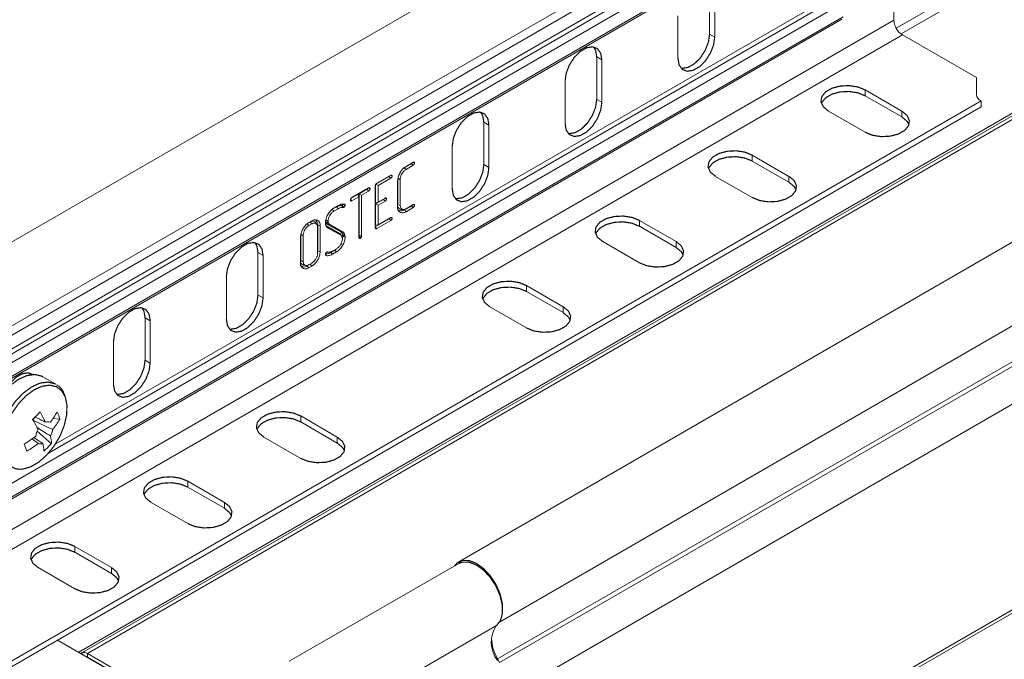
# Model space of a CAD drawing. Header units: millimetres. Extents: x 277 to 1082, y -1296 to 1314.
# Tile 24 of 29: x 535 to 658, y 515 to 595. Entities that reach past the tile are written whole.
import ezdxf

# ---------------------------------------------------------------- set-up
doc = ezdxf.new("R2010")
doc.units = ezdxf.units.MM
doc.linetypes.add('K5LT32768', pattern=[0])
doc.linetypes.add('K5LT32769', pattern=[0])

msp = doc.modelspace()

# ---------------------------------------------------------------- linework, layer by layer
at = {"color": 7, "linetype": 'K5LT32768', "lineweight": 15}
for p, q in [((716.72, 673.11), (527.21, 563.71)), ((532.3, 556.14), (721.27, 665.23)), ((779.4, 636.92), (589.9, 527.52)), ((732.19, 625.51), (542.69, 516.12)), ((732.92, 625.44), (543.42, 516.04)), ((784.28, 624.77), (594.77, 515.37)), ((784.52, 624.33), (595.02, 514.93)), ((785.69, 620.28), (596.18, 510.88)), ((642.17, 618.41), (512.3, 543.44)), ((644.41, 595.35), (644.41, 616.44)), ((517.13, 544.51), (637.34, 613.91)), ((517.39, 544.04), (637.6, 613.43)), ((638.05, 612.6), (517.84, 543.21)), ((517.69, 541.17), (637.9, 610.56)), ((517.84, 541.49), (638.05, 610.88)), ((621.32, 593.6), (621.32, 598.9)), ((621.96, 593.23), (621.96, 598.54)), ((638.05, 597.5), (517.84, 528.1)), ((517.84, 526.38), (638.05, 595.78)), ((617.36, 595.88), (617.36, 590.58)), ((510.06, 517.79), (644.41, 595.35)), ((517.69, 526.06), (637.9, 595.45)), ((785.69, 594.53), (596.18, 485.13)), ((511.12, 515.95), (645.47, 593.51)), ((596.04, 484.64), (785.44, 593.98)), ((621.32, 593.6), (621.96, 593.23)), ((654.74, 588.16), (645.47, 593.51)), ((607.18, 590.74), (607.82, 590.37)), ((607.18, 585.43), (607.18, 590.74)), ((607.82, 585.06), (607.82, 590.37)), ((603.22, 587.72), (603.22, 582.41)), ((654.74, 588.16), (654.74, 586.05)), ((645.41, 583.95), (640.81, 586.61)), ((640.81, 585.87), (640.81, 586.61)), ((645.41, 583.22), (640.81, 585.87)), ((525.46, 510.26), (655.32, 585.23)), ((607.18, 585.43), (607.82, 585.06)), ((655.32, 584.5), (655.32, 585.23)), ((525.46, 509.53), (655.32, 584.5)), ((636.21, 583.95), (640.81, 581.3)), ((645.41, 583.22), (645.41, 583.95)), ((593.04, 582.58), (593.67, 582.21)), ((593.04, 577.27), (593.04, 582.58)), ((593.67, 576.9), (593.67, 582.21)), ((589.08, 579.55), (589.08, 574.25)), ((631.26, 575.79), (626.67, 578.44)), ((626.67, 577.71), (626.67, 578.44)), ((583.97, 577.39), (583.08, 576.87)), ((583.31, 577.04), (584.19, 577.55)), ((584.13, 577.52), (584.36, 577.46)), ((593.04, 577.27), (593.67, 576.9)), ((631.26, 575.05), (626.67, 577.71)), ((583.08, 576.87), (583.3, 576.65)), ((584.19, 577.17), (583.3, 576.65)), ((579.49, 574.8), (579.79, 574.63)), ((579.49, 574.77), (579.49, 572.53)), ((581.17, 575.77), (579.51, 574.81)), ((579.63, 574.92), (581.38, 575.93)), ((581.38, 575.55), (579.79, 574.63)), ((581.32, 575.89), (581.56, 575.84)), ((582.24, 571.97), (582.24, 575.21)), ((582.28, 575.49), (582.28, 572.21)), ((582.58, 575.42), (582.58, 572.14)), ((622.07, 575.79), (626.67, 573.14)), ((631.26, 575.05), (631.26, 575.79)), ((577.27, 573.52), (576.4, 573.02)), ((576.51, 573.12), (578.61, 574.33)), ((577.27, 573.52), (577.39, 573.24)), ((578.4, 574.17), (577.43, 573.61)), ((577.43, 573.61), (577.43, 568.4)), ((577.43, 573.61), (577.73, 573.44)), ((578.61, 573.95), (577.73, 573.44)), ((578.55, 574.3), (578.79, 574.24)), ((579.45, 569.34), (579.45, 574.61)), ((579.79, 574.63), (579.79, 572.55)), ((575.37, 572.27), (575.67, 572.2)), ((576.34, 572.77), (576.38, 572.71)), ((576.35, 572.9), (576.51, 572.73)), ((577.39, 573.24), (576.51, 572.73)), ((577.39, 568.14), (577.39, 573.24)), ((577.73, 573.44), (577.73, 568.33)), ((580.46, 572.9), (579.49, 572.34)), ((579.49, 572.53), (579.79, 572.55)), ((579.49, 572.34), (579.49, 569.69)), ((579.49, 572.34), (579.79, 572.17)), ((579.79, 572.55), (580.67, 573.06)), ((580.67, 572.68), (579.79, 572.17)), ((580.46, 572.9), (580.67, 572.68)), ((580.61, 573.03), (580.85, 572.98)), ((583.3, 571.74), (584.19, 572.26)), ((574.58, 571.96), (574.05, 571.66)), ((574.05, 571.66), (574.26, 571.44)), ((574.79, 571.74), (574.26, 571.44)), ((574.27, 571.82), (574.78, 572.12)), ((574.58, 571.96), (574.79, 571.74)), ((575.31, 572.13), (575.24, 572.12)), ((575.52, 571.9), (575.41, 571.88)), ((579.79, 572.17), (579.79, 569.71)), ((582.28, 572.21), (582.58, 572.14)), ((583.1, 571.59), (583.31, 571.36)), ((583.97, 572.09), (583.27, 571.69)), ((584.19, 571.87), (583.31, 571.36)), ((584.13, 572.22), (584.36, 572.17)), ((570.92, 569.85), (571.13, 569.63)), ((571.49, 569.84), (571.13, 569.63)), ((571.14, 570.02), (571.49, 570.22)), ((572.08, 569.83), (571.94, 570.05)), ((573.25, 570.11), (573.55, 570.05)), ((573.27, 570.03), (573.3, 569.96)), ((573.27, 570.03), (573.56, 569.98)), ((573.54, 570.21), (573.55, 570.05)), ((573.55, 570.05), (573.56, 569.98)), ((573.56, 569.98), (573.59, 569.92)), ((581.17, 570.47), (579.45, 569.48)), ((581.38, 570.25), (579.63, 569.24)), ((579.79, 569.71), (581.38, 570.63)), ((581.32, 570.6), (581.56, 570.54)), ((617.12, 567.63), (612.52, 570.28)), ((612.52, 569.54), (612.52, 570.28)), ((572.21, 566.16), (572.21, 569.43)), ((572.25, 569.68), (572.25, 566.44)), ((572.25, 569.68), (572.54, 569.61)), ((572.54, 569.61), (572.54, 566.37)), ((574.97, 568.64), (573.37, 569.54)), ((573.37, 569.54), (573.53, 569.31)), ((573.48, 569.77), (575.08, 568.87)), ((573.48, 569.77), (573.75, 569.75)), ((575.12, 568.42), (573.53, 569.31)), ((573.75, 569.75), (575.35, 568.85)), ((574.97, 568.64), (575.12, 568.42)), ((575.3, 568.63), (575.32, 568.56)), ((575.3, 568.63), (575.59, 568.59)), ((575.32, 568.56), (575.36, 568.43)), ((575.32, 568.56), (575.62, 568.51)), ((575.59, 568.59), (575.62, 568.51)), ((579.45, 569.43), (579.63, 569.24)), ((579.49, 569.69), (579.79, 569.71)), ((617.12, 566.89), (612.52, 569.54)), ((570.09, 564.95), (570.09, 568.19)), ((570.12, 568.47), (570.12, 565.2)), ((570.42, 568.4), (570.42, 565.13)), ((575.23, 568.31), (575.09, 568.53)), ((575.1, 567.32), (575.38, 567.16)), ((575.33, 567.96), (575.32, 568.1)), ((575.37, 568.25), (575.33, 567.99)), ((575.36, 568.43), (575.37, 568.36)), ((575.36, 568.43), (575.65, 568.38)), ((575.37, 568.36), (575.37, 568.25)), ((575.37, 568.36), (575.67, 568.29)), ((575.37, 568.25), (575.67, 568.17)), ((575.62, 568.51), (575.65, 568.38)), ((575.65, 568.38), (575.67, 568.29)), ((575.67, 568.29), (575.67, 568.17)), ((577.41, 568.3), (577.39, 568.29)), ((577.39, 568.21), (577.56, 568.03)), ((577.4, 568.07), (577.44, 568.01)), ((577.41, 568.3), (577.68, 568.15)), ((577.43, 568.4), (577.73, 568.33)), ((607.93, 567.63), (612.52, 564.97)), ((617.12, 566.89), (617.12, 567.63)), ((564.75, 566.25), (565.39, 565.88)), ((564.75, 560.94), (564.75, 566.25)), ((572.25, 566.44), (572.21, 566.21)), ((572.25, 566.44), (572.54, 566.37)), ((573.36, 566.31), (573.47, 566.33)), ((573.64, 566.3), (573.64, 566.3)), ((574.39, 566.56), (573.88, 566.26)), ((574.09, 566.42), (574.61, 566.73)), ((574.6, 566.34), (574.09, 566.04)), ((574.39, 566.56), (574.6, 566.34)), ((565.39, 560.57), (565.39, 565.88)), ((571.13, 564.72), (571.49, 564.93)), ((571.4, 564.84), (571.27, 564.76)), ((573.23, 565.92), (573.21, 566.01)), ((573.21, 565.99), (573.29, 565.88)), ((573.29, 565.88), (573.23, 565.92)), ((570.46, 564.65), (570.72, 564.64)), ((570.93, 564.56), (571.14, 564.34)), ((571.27, 564.76), (571.1, 564.66)), ((571.49, 564.54), (571.14, 564.34)), ((571.27, 564.76), (571.49, 564.54)), ((560.79, 563.23), (560.79, 557.92)), ((602.98, 559.46), (598.38, 562.12)), ((598.38, 561.38), (598.38, 562.12)), ((602.98, 558.73), (598.38, 561.38)), ((564.75, 560.94), (565.39, 560.57)), ((593.79, 559.46), (598.38, 556.81)), ((602.98, 558.73), (602.98, 559.46)), ((550.61, 558.08), (551.25, 557.72)), ((550.61, 552.78), (550.61, 558.08)), ((551.25, 552.41), (551.25, 557.72)), ((546.65, 555.06), (546.65, 549.75)), ((550.61, 552.78), (551.25, 552.41)), ((536.24, 550.95), (536.08, 551.17)), ((539.45, 549.75), (537.81, 550.7)), ((540.62, 548.29), (540.56, 548.41)), ((536.86, 545.64), (536.54, 545.32)), ((539.93, 545.39), (539.07, 545.46)), ((574.69, 543.13), (570.1, 545.79)), ((570.1, 545.05), (570.1, 545.79)), ((538.88, 542.32), (537.11, 543.89)), ((574.69, 542.4), (570.1, 545.05)), ((565.5, 543.13), (570.1, 540.48)), ((574.69, 542.4), (574.69, 543.13)), ((560.55, 534.97), (555.96, 537.62)), ((555.96, 536.89), (555.96, 537.62)), ((560.55, 534.23), (555.96, 536.89)), ((551.36, 534.97), (555.96, 532.32)), ((560.55, 534.23), (560.55, 534.97)), ((546.41, 526.81), (541.81, 529.46)), ((541.81, 528.72), (541.81, 529.46)), ((546.41, 526.07), (541.81, 528.72)), ((537.22, 526.81), (541.81, 524.15)), ((546.41, 526.07), (546.41, 526.81)), ((589.9, 527.32), (568.68, 515.07)), ((594.65, 519.57), (573.43, 507.33)), ((556.98, 507.72), (539.66, 517.72)), ((542.69, 516.12), (542.57, 516.04)), ((557.37, 507.99), (543.42, 516.04)), ((543.42, 515.59), (543.42, 516.04)), ((557.01, 507.74), (543.42, 515.59)), ((594.77, 515.37), (595.02, 514.93))]:
    msp.add_line(p, q, dxfattribs=at)
at = {"color": 8, "linetype": 'K5LT32769', "lineweight": 15, "true_color": 0x808080}
for p, q in [((715.37, 635.13), (644.7, 594.33)), ((715.83, 634.33), (645.31, 593.62)), ((784.15, 629.18), (595.01, 519.99)), ((731.38, 625.35), (542.3, 516.2)), ((538.51, 541.12), (637.6, 598.33)), ((539.36, 542.24), (637.34, 598.8)), ((542.81, 515.9), (542.69, 516.12)), ((594.77, 515.37), (594.69, 515.32))]:
    msp.add_line(p, q, dxfattribs=at)
at = {"color": 7, "linetype": 'K5LT32768', "const_width": 0.15}
for points in [[(617.36, 590.58), (617.5, 589.75), (617.9, 589.18), (618.51, 588.94), (619.26, 589.06), (620.06, 589.52), (620.81, 590.27), (621.42, 591.21), (621.82, 592.24), (621.96, 593.23)], [(617.75, 589.33), (617.88, 589.31), (618.63, 589.43), (619.42, 589.89), (620.17, 590.63), (620.78, 591.58), (621.18, 592.61), (621.32, 593.6)], [(607.82, 590.37), (607.68, 591.2), (607.28, 591.77), (606.67, 592.01), (605.92, 591.89), (605.12, 591.43), (604.37, 590.68), (603.76, 589.73), (603.36, 588.71), (603.22, 587.72)], [(607.18, 590.74), (607.04, 591.57), (606.79, 591.99)], [(640.81, 586.61), (639.88, 586.98), (638.79, 587.15), (637.67, 587.09), (636.65, 586.82), (635.85, 586.36), (635.37, 585.77), (635.27, 585.12), (635.57, 584.49), (636.21, 583.95)], [(640.81, 585.87), (639.88, 586.25), (638.79, 586.41), (637.67, 586.36), (636.65, 586.08), (635.85, 585.62), (635.37, 585.03), (635.32, 584.91)], [(603.22, 582.41), (603.36, 581.58), (603.76, 581.02), (604.37, 580.78), (605.12, 580.89), (605.92, 581.35), (606.67, 582.1), (607.28, 583.05), (607.68, 584.08), (607.82, 585.06)], [(603.61, 581.16), (603.73, 581.14), (604.48, 581.26), (605.28, 581.72), (606.03, 582.47), (606.64, 583.42), (607.04, 584.44), (607.18, 585.43)], [(593.67, 582.21), (593.54, 583.04), (593.14, 583.6), (592.53, 583.84), (591.78, 583.72), (590.98, 583.26), (590.23, 582.52), (589.62, 581.57), (589.22, 580.54), (589.08, 579.55)], [(593.04, 582.58), (592.9, 583.4), (592.65, 583.82)], [(640.81, 581.3), (641.73, 580.93), (642.82, 580.76), (643.95, 580.82), (644.97, 581.09), (645.77, 581.55), (646.25, 582.14), (646.34, 582.79), (646.05, 583.42), (645.41, 583.95)], [(646.29, 582.26), (646.05, 582.69), (645.41, 583.22)], [(626.67, 578.44), (625.74, 578.82), (624.65, 578.99), (623.53, 578.93), (622.5, 578.65), (621.71, 578.19), (621.23, 577.6), (621.13, 576.95), (621.42, 576.32), (622.07, 575.79)], [(583.97, 577.39), (584.09, 577.27), (584.19, 577.17)], [(589.46, 573), (589.59, 572.98), (590.34, 573.1), (591.14, 573.56), (591.89, 574.31), (592.5, 575.25), (592.9, 576.28), (593.04, 577.27)], [(626.67, 577.71), (625.74, 578.08), (624.65, 578.25), (623.53, 578.19), (622.5, 577.92), (621.71, 577.46), (621.23, 576.87), (621.18, 576.75)], [(589.08, 574.25), (589.22, 573.42), (589.62, 572.85), (590.23, 572.61), (590.98, 572.73), (591.78, 573.19), (592.53, 573.94), (593.14, 574.88), (593.54, 575.91), (593.67, 576.9)], [(581.17, 575.77), (581.27, 575.66), (581.38, 575.55)], [(582.28, 575.49), (582.37, 575.47), (582.46, 575.45), (582.58, 575.42)], [(626.67, 573.14), (627.59, 572.76), (628.68, 572.59), (629.81, 572.65), (630.83, 572.93), (631.63, 573.39), (632.1, 573.98), (632.2, 574.63), (631.91, 575.26), (631.26, 575.79)], [(632.15, 574.1), (631.91, 574.52), (631.26, 575.05)], [(578.4, 574.17), (578.52, 574.04), (578.61, 573.95)], [(575.24, 572.12), (575.33, 572), (575.41, 571.88)], [(582.62, 571.66), (582.75, 571.66), (582.88, 571.65)], [(583.97, 572.09), (584.08, 571.98), (584.19, 571.87)], [(571.28, 570.06), (571.35, 569.99), (571.41, 569.93), (571.49, 569.84)], [(573.24, 570.28), (573.33, 570.26), (573.42, 570.23), (573.54, 570.21)], [(573.3, 569.96), (573.44, 569.94), (573.59, 569.92)], [(581.17, 570.47), (581.29, 570.35), (581.38, 570.25)], [(612.52, 570.28), (611.6, 570.65), (610.51, 570.82), (609.39, 570.76), (608.36, 570.49), (607.56, 570.03), (607.09, 569.44), (606.99, 568.79), (607.28, 568.16), (607.93, 567.63)], [(612.52, 569.54), (611.6, 569.92), (610.51, 570.09), (609.39, 570.03), (608.36, 569.75), (607.56, 569.29), (607.09, 568.7), (607.04, 568.58)], [(570.12, 568.47), (570.21, 568.45), (570.3, 568.43), (570.42, 568.4)], [(575.08, 568.87), (575.16, 568.86), (575.24, 568.86), (575.35, 568.85)], [(565.39, 565.88), (565.25, 566.71), (564.85, 567.28), (564.24, 567.51), (563.49, 567.4), (562.69, 566.94), (561.94, 566.19), (561.33, 565.24), (560.93, 564.21), (560.79, 563.23)], [(564.75, 566.25), (564.62, 567.07), (564.37, 567.5)], [(612.52, 564.97), (613.45, 564.6), (614.54, 564.43), (615.66, 564.49), (616.69, 564.76), (617.49, 565.22), (617.96, 565.81), (618.06, 566.46), (617.77, 567.09), (617.12, 567.63)], [(573.39, 566.31), (573.5, 566.3), (573.64, 566.3)], [(573.88, 566.26), (573.94, 566.2), (574, 566.13), (574.09, 566.04)], [(618.01, 565.93), (617.77, 566.36), (617.12, 566.89)], [(570.12, 565.2), (570.21, 565.18), (570.3, 565.15), (570.42, 565.13)], [(598.38, 562.12), (597.46, 562.49), (596.37, 562.66), (595.24, 562.6), (594.22, 562.33), (593.42, 561.86), (592.95, 561.27), (592.85, 560.62), (593.14, 560), (593.79, 559.46)], [(598.38, 561.38), (597.46, 561.75), (596.37, 561.92), (595.24, 561.87), (594.22, 561.59), (593.42, 561.13), (592.95, 560.54), (592.9, 560.42)], [(560.79, 557.92), (560.93, 557.09), (561.33, 556.52), (561.94, 556.28), (562.69, 556.4), (563.49, 556.86), (564.24, 557.61), (564.85, 558.56), (565.25, 559.58), (565.39, 560.57)], [(561.18, 556.67), (561.31, 556.65), (562.06, 556.77), (562.85, 557.23), (563.6, 557.98), (564.22, 558.92), (564.62, 559.95), (564.75, 560.94)], [(551.25, 557.72), (551.11, 558.54), (550.71, 559.11), (550.1, 559.35), (549.35, 559.23), (548.55, 558.77), (547.8, 558.02), (547.19, 557.08), (546.79, 556.05), (546.65, 555.06)], [(550.61, 558.08), (550.47, 558.91), (550.23, 559.33)], [(598.38, 556.81), (599.31, 556.43), (600.4, 556.27), (601.52, 556.32), (602.54, 556.6), (603.34, 557.06), (603.82, 557.65), (603.92, 558.3), (603.63, 558.93), (602.98, 559.46)], [(603.87, 557.77), (603.63, 558.19), (602.98, 558.73)], [(547.04, 548.5), (547.16, 548.49), (547.91, 548.6), (548.71, 549.07), (549.46, 549.81), (550.07, 550.76), (550.47, 551.79), (550.61, 552.78)], [(546.65, 549.75), (546.79, 548.93), (547.19, 548.36), (547.8, 548.12), (548.55, 548.24), (549.35, 548.7), (550.1, 549.45), (550.71, 550.39), (551.11, 551.42), (551.25, 552.41)], [(537.81, 550.7), (537.67, 550.78), (536.8, 550.98), (535.8, 550.84), (534.75, 550.37), (533.69, 549.59), (532.71, 548.56), (531.86, 547.33), (531.19, 545.99), (530.75, 544.61), (530.57, 543.3), (530.65, 542.12), (530.99, 541.16), (531.58, 540.47), (531.81, 540.31)], [(536.53, 550.98), (535.96, 551.19), (535.21, 551.07), (534.41, 550.61), (533.66, 549.86), (533.09, 548.99)], [(535.05, 539.11), (535.32, 539.14), (536.31, 539.43), (537.33, 540.04), (538.32, 540.92), (539.21, 542.02), (539.95, 543.26), (540.48, 544.58), (540.78, 545.88), (540.83, 547.09), (540.63, 548.13)], [(570.1, 545.79), (569.17, 546.16), (568.08, 546.33), (566.96, 546.27), (565.94, 546), (565.14, 545.54), (564.66, 544.95), (564.56, 544.3), (564.85, 543.67), (565.5, 543.13)], [(570.1, 545.05), (569.17, 545.43), (568.08, 545.59), (566.96, 545.54), (565.94, 545.26), (565.14, 544.8), (564.66, 544.21), (564.61, 544.09)], [(570.1, 540.48), (571.02, 540.11), (572.11, 539.94), (573.24, 539.99), (574.26, 540.27), (575.06, 540.73), (575.54, 541.32), (575.63, 541.97), (575.34, 542.6), (574.69, 543.13)], [(575.58, 541.44), (575.34, 541.86), (574.69, 542.4)], [(555.96, 537.62), (555.03, 538), (553.94, 538.17), (552.82, 538.11), (551.79, 537.83), (551, 537.37), (550.52, 536.78), (550.42, 536.13), (550.71, 535.5), (551.36, 534.97)], [(555.96, 536.89), (555.03, 537.26), (553.94, 537.43), (552.82, 537.37), (551.79, 537.1), (551, 536.64), (550.52, 536.05), (550.47, 535.93)], [(555.96, 532.32), (556.88, 531.94), (557.97, 531.77), (559.1, 531.83), (560.12, 532.11), (560.92, 532.57), (561.39, 533.16), (561.49, 533.81), (561.2, 534.44), (560.55, 534.97)], [(561.44, 533.28), (561.2, 533.7), (560.55, 534.23)], [(541.81, 529.46), (540.89, 529.83), (539.8, 530), (538.67, 529.94), (537.65, 529.67), (536.85, 529.21), (536.38, 528.62), (536.28, 527.97), (536.57, 527.34), (537.22, 526.81)], [(541.81, 528.72), (540.89, 529.1), (539.8, 529.27), (538.67, 529.21), (537.65, 528.93), (536.85, 528.47), (536.38, 527.88), (536.33, 527.76)], [(541.81, 524.15), (542.74, 523.78), (543.83, 523.61), (544.95, 523.67), (545.98, 523.94), (546.77, 524.4), (547.25, 524.99), (547.35, 525.64), (547.06, 526.27), (546.41, 526.81)], [(589.36, 527), (589.69, 527.38), (590.37, 527.7), (591.2, 527.68), (592.1, 527.34), (593.01, 526.68), (593.85, 525.78), (594.56, 524.7), (595.07, 523.52), (595.35, 522.36), (595.39, 521.62)], [(594.65, 519.57), (595.13, 520.2), (595.37, 521.08), (595.35, 522.15), (595.07, 523.32), (594.56, 524.49), (593.85, 525.58), (593.01, 526.48), (592.1, 527.13), (591.2, 527.48), (590.37, 527.49), (589.9, 527.32)], [(547.3, 525.11), (547.06, 525.54), (546.41, 526.07)]]:
    msp.add_lwpolyline(points, dxfattribs=at)
at = {"color": 8, "linetype": 'K5LT32769', "true_color": 0x808080, "const_width": 0.15}
for points in [[(539.39, 549.79), (539.31, 549.83), (538.44, 550.03), (537.45, 549.9), (536.39, 549.42), (535.34, 548.64), (534.36, 547.61), (533.5, 546.38), (532.84, 545.04), (532.4, 543.67), (532.21, 542.35), (532.3, 541.17), (532.64, 540.21), (533.22, 539.52), (533.48, 539.34)], [(540.63, 548.13), (540.18, 548.93), (539.51, 549.45), (538.68, 549.65), (537.72, 549.51), (536.71, 549.06), (535.69, 548.31), (534.75, 547.31), (533.93, 546.13), (533.29, 544.84), (532.86, 543.52), (532.69, 542.25), (532.77, 541.12), (533.1, 540.19), (533.66, 539.53), (534.41, 539.17), (535.05, 539.11)]]:
    msp.add_lwpolyline(points, dxfattribs=at)
at = {"color": 7, "linetype": 'K5LT32768', "lineweight": 15}
for centre, radius, start, end in [((646.71, 595.45), 2.31, 182.6049, 237.3948), ((655.74, 586.15), 1.01, 185.6961, 245.6233), ((522.97, 560.27), 20.14, 312.2666, 316.0356), ((523.88, 537.83), 14.71, 25.1095, 30.795), ((524.82, 538.75), 14.72, 25.1111, 30.7944), ((531.6, 550.82), 9.19, 320.7371, 330.5952), ((531.92, 549.9), 9.19, 320.7356, 330.5957), ((534.72, 544.05), 5.38, 14.4229, 24.7359), ((539.21, 542.93), 2.32, 150.476, 171.7859), ((538.44, 544.37), 0.685, 66.278, 114.8079), ((536.74, 544.42), 2.32, 330.4762, 351.7846), ((529.2, 553.22), 12.61, 299.8111, 307.7945), ((534.57, 542.28), 4.31, 0.4472, 13.361), ((490.45, 525.76), 47.95, 19.0025, 20.1573), ((529.52, 552.31), 12.6, 299.8098, 307.7945), ((537.52, 542.98), 0.685, 246.2842, 294.8066), ((533.62, 541.36), 4.31, 0.4481, 13.3602), ((532.29, 548.15), 8.79, 309.8318, 318.4704), ((597.7, 517.46), 3.72, 145.2362, 218.0458), ((599.69, 518.25), 5.7, 182.894, 210.415), ((542.99, 515.45), 0.729, 54.3826, 114.3155), ((543.09, 515.05), 0.638, 58.9852, 79.1946)]:
    msp.add_arc(centre, radius, start, end, dxfattribs=at)
for points, knots in [([(584.05, 577.47), (584.05, 577.46), (584.04, 577.45), (584.03, 577.44), (584.02, 577.42), (584, 577.4), (583.98, 577.39), (583.97, 577.39)], [0, 0, 0, 0, 0.139285, 0.306059, 0.443565, 0.581001, 1, 1, 1, 1]), ([(584.19, 577.55), (584.21, 577.56), (584.25, 577.58), (584.3, 577.56), (584.33, 577.55), (584.36, 577.51), (584.36, 577.48), (584.36, 577.46)], [0, 0, 0, 0, 0.268482, 0.41766, 0.717234, 0.785598, 1, 1, 1, 1]), ([(584.36, 577.46), (584.36, 577.43), (584.36, 577.38), (584.32, 577.31), (584.3, 577.27), (584.27, 577.24), (584.24, 577.2), (584.21, 577.18), (584.19, 577.17)], [0, 0, 0, 0, 0.253738, 0.469437, 0.575812, 0.671034, 0.766198, 1, 1, 1, 1]), ([(581.38, 575.93), (581.41, 575.94), (581.45, 575.96), (581.5, 575.94), (581.53, 575.92), (581.55, 575.89), (581.55, 575.86), (581.56, 575.84)], [0, 0, 0, 0, 0.316666, 0.474408, 0.696122, 0.787272, 1, 1, 1, 1]), ([(582.24, 575.21), (582.26, 575.38), (582.29, 575.7), (582.51, 576.2), (582.8, 576.64), (583.09, 576.91), (583.26, 577.01), (583.31, 577.04)], [0, 0, 0, 0, 0.244684, 0.471254, 0.695034, 0.915099, 1, 1, 1, 1]), ([(583.3, 576.65), (583.2, 576.59), (583.01, 576.46), (582.79, 576.14), (582.63, 575.82), (582.58, 575.57), (582.58, 575.45), (582.58, 575.42)], [0, 0, 0, 0, 0.247884, 0.496978, 0.717893, 0.926682, 1, 1, 1, 1]), ([(579.45, 574.61), (579.45, 574.65), (579.46, 574.69), (579.48, 574.77), (579.52, 574.82), (579.57, 574.88), (579.61, 574.9), (579.63, 574.92)], [0, 0, 0, 0, 0.27374, 0.42834, 0.584125, 0.758771, 1, 1, 1, 1]), ([(581.24, 575.85), (581.24, 575.84), (581.23, 575.83), (581.22, 575.81), (581.2, 575.79), (581.18, 575.78), (581.17, 575.77), (581.17, 575.77)], [0, 0, 0, 0, 0.146066, 0.421821, 0.558434, 0.889587, 1, 1, 1, 1]), ([(581.56, 575.84), (581.55, 575.81), (581.55, 575.77), (581.52, 575.7), (581.49, 575.64), (581.45, 575.6), (581.42, 575.57), (581.4, 575.56), (581.38, 575.55)], [0, 0, 0, 0, 0.249074, 0.373817, 0.625302, 0.733677, 0.787687, 1, 1, 1, 1]), ([(578.47, 574.25), (578.47, 574.25), (578.47, 574.24), (578.46, 574.22), (578.45, 574.21), (578.43, 574.19), (578.42, 574.18), (578.4, 574.17), (578.4, 574.17)], [0, 0, 0, 0, 0.036636, 0.330187, 0.476641, 0.549556, 0.819699, 1, 1, 1, 1]), ([(578.61, 574.33), (578.64, 574.34), (578.68, 574.36), (578.73, 574.34), (578.76, 574.33), (578.78, 574.29), (578.79, 574.26), (578.79, 574.24)], [0, 0, 0, 0, 0.316669, 0.474412, 0.696128, 0.787279, 1, 1, 1, 1]), ([(578.79, 574.24), (578.79, 574.21), (578.78, 574.18), (578.76, 574.12), (578.74, 574.09), (578.72, 574.04), (578.69, 574.01), (578.66, 573.98), (578.63, 573.96), (578.62, 573.95), (578.61, 573.95)], [0, 0, 0, 0, 0.246213, 0.35294, 0.459393, 0.563197, 0.736311, 0.78214, 0.966851, 1, 1, 1, 1]), ([(574.78, 572.12), (574.87, 572.16), (575.05, 572.25), (575.33, 572.33), (575.5, 572.32), (575.59, 572.32)], [0, 0, 0, 0, 0.313661, 0.651575, 1, 1, 1, 1]), ([(575.37, 572.27), (575.37, 572.25), (575.36, 572.21), (575.34, 572.17), (575.32, 572.14), (575.31, 572.14), (575.31, 572.13)], [0, 0, 0, 0, 0.339279, 0.787512, 0.89177, 1, 1, 1, 1]), ([(575.59, 572.32), (575.59, 572.32), (575.6, 572.31), (575.62, 572.31), (575.63, 572.29), (575.65, 572.25), (575.66, 572.22), (575.67, 572.2)], [0, 0, 0, 0, 0.110776, 0.166258, 0.390411, 0.690864, 1, 1, 1, 1]), ([(576.33, 572.82), (576.34, 572.86), (576.35, 572.92), (576.38, 572.99), (576.41, 573.04), (576.45, 573.08), (576.49, 573.1), (576.51, 573.12)], [0, 0, 0, 0, 0.319195, 0.554292, 0.598799, 0.772358, 1, 1, 1, 1]), ([(576.38, 572.71), (576.37, 572.72), (576.35, 572.73), (576.33, 572.77), (576.33, 572.81), (576.33, 572.82)], [0, 0, 0, 0, 0.317511, 0.638399, 1, 1, 1, 1]), ([(576.51, 572.73), (576.49, 572.72), (576.45, 572.7), (576.41, 572.7), (576.38, 572.71), (576.38, 572.71)], [0, 0, 0, 0, 0.393448, 0.794477, 1, 1, 1, 1]), ([(580.53, 572.98), (580.53, 572.97), (580.52, 572.95), (580.49, 572.93), (580.47, 572.91), (580.46, 572.9), (580.46, 572.9)], [0, 0, 0, 0, 0.301604, 0.567113, 0.905445, 1, 1, 1, 1]), ([(580.67, 573.06), (580.7, 573.08), (580.74, 573.09), (580.79, 573.08), (580.82, 573.06), (580.84, 573.02), (580.85, 573), (580.85, 572.98)], [0, 0, 0, 0, 0.308439, 0.446377, 0.723678, 0.790553, 1, 1, 1, 1]), ([(580.85, 572.98), (580.85, 572.95), (580.84, 572.91), (580.81, 572.83), (580.78, 572.78), (580.75, 572.74), (580.71, 572.71), (580.69, 572.69), (580.67, 572.68)], [0, 0, 0, 0, 0.247967, 0.37213, 0.622549, 0.730756, 0.78466, 1, 1, 1, 1]), ([(584.19, 572.26), (584.21, 572.27), (584.25, 572.28), (584.3, 572.27), (584.35, 572.24), (584.36, 572.19), (584.36, 572.17)], [0, 0, 0, 0, 0.281713, 0.43143, 0.732713, 1, 1, 1, 1]), ([(573.5, 571), (573.6, 571.17), (573.8, 571.48), (574.09, 571.72), (574.24, 571.81), (574.27, 571.82)], [0, 0, 0, 0, 0.48241, 0.910636, 1, 1, 1, 1]), ([(574.26, 571.44), (574.17, 571.37), (574, 571.26), (573.78, 570.98), (573.63, 570.68), (573.55, 570.41), (573.54, 570.26), (573.54, 570.21)], [0, 0, 0, 0, 0.247351, 0.454911, 0.661657, 0.884806, 1, 1, 1, 1]), ([(575.24, 572.12), (575.18, 572.12), (575.06, 572.14), (574.83, 572.09), (574.67, 572.01), (574.58, 571.96)], [0, 0, 0, 0, 0.312851, 0.596052, 1, 1, 1, 1]), ([(575.41, 571.88), (575.35, 571.89), (575.24, 571.9), (575.03, 571.86), (574.88, 571.79), (574.79, 571.74)], [0, 0, 0, 0, 0.319698, 0.594828, 1, 1, 1, 1]), ([(575.31, 572.13), (575.33, 572.11), (575.38, 572.06), (575.45, 571.98), (575.49, 571.93), (575.52, 571.9)], [0, 0, 0, 0, 0.325415, 0.662691, 1, 1, 1, 1]), ([(575.67, 572.2), (575.66, 572.17), (575.66, 572.11), (575.62, 572.02), (575.58, 571.96), (575.54, 571.92), (575.52, 571.91), (575.52, 571.9)], [0, 0, 0, 0, 0.292155, 0.588422, 0.763153, 0.939457, 1, 1, 1, 1]), ([(583.1, 571.59), (582.97, 571.53), (582.74, 571.42), (582.45, 571.5), (582.26, 571.58), (582.22, 571.7), (582.22, 571.7)], [0, 0, 0, 0, 0.336621, 0.658144, 0.987349, 1, 1, 1, 1]), ([(583.31, 571.36), (583.17, 571.3), (582.92, 571.19), (582.59, 571.26), (582.34, 571.45), (582.25, 571.73), (582.24, 571.92), (582.24, 571.97)], [0, 0, 0, 0, 0.239954, 0.466304, 0.697738, 0.921176, 1, 1, 1, 1]), ([(582.32, 571.95), (582.32, 571.94), (582.34, 571.83), (582.45, 571.72), (582.58, 571.69), (582.62, 571.68)], [0, 0, 0, 0, 0.045715, 0.659016, 1, 1, 1, 1]), ([(582.58, 572.14), (582.59, 572.04), (582.61, 571.84), (582.77, 571.68), (582.97, 571.62), (583.16, 571.67), (583.27, 571.73), (583.3, 571.74)], [0, 0, 0, 0, 0.248754, 0.491366, 0.705761, 0.929503, 1, 1, 1, 1]), ([(584.05, 572.18), (584.04, 572.16), (584.03, 572.14), (584.01, 572.12), (583.99, 572.1), (583.98, 572.1), (583.97, 572.09)], [0, 0, 0, 0, 0.301473, 0.564898, 0.896792, 1, 1, 1, 1]), ([(584.36, 572.17), (584.36, 572.14), (584.36, 572.1), (584.33, 572.02), (584.3, 571.97), (584.26, 571.93), (584.23, 571.9), (584.21, 571.89), (584.19, 571.87)], [0, 0, 0, 0, 0.249075, 0.373799, 0.625231, 0.733676, 0.787686, 1, 1, 1, 1]), ([(570.09, 568.19), (570.1, 568.36), (570.13, 568.67), (570.35, 569.18), (570.64, 569.62), (570.93, 569.89), (571.09, 569.99), (571.14, 570.02)], [0, 0, 0, 0, 0.242176, 0.472269, 0.696815, 0.917701, 1, 1, 1, 1]), ([(571.93, 570.03), (571.91, 570.06), (571.85, 570.14), (571.66, 570.19), (571.45, 570.15), (571.32, 570.08), (571.28, 570.06)], [0, 0, 0, 0, 0.131165, 0.478046, 0.860153, 1, 1, 1, 1]), ([(571.49, 570.22), (571.62, 570.28), (571.89, 570.4), (572.22, 570.33), (572.45, 570.13), (572.54, 569.85), (572.54, 569.66), (572.54, 569.61)], [0, 0, 0, 0, 0.24312, 0.481356, 0.699517, 0.916637, 1, 1, 1, 1]), ([(572.21, 569.43), (572.2, 569.54), (572.18, 569.74), (572.02, 569.9), (571.81, 569.96), (571.63, 569.91), (571.52, 569.85), (571.49, 569.84)], [0, 0, 0, 0, 0.24897, 0.489729, 0.704044, 0.936237, 1, 1, 1, 1]), ([(571.71, 570.36), (571.79, 570.35), (571.97, 570.34), (572.16, 570.15), (572.24, 569.9), (572.24, 569.73), (572.25, 569.68)], [0, 0, 0, 0, 0.258194, 0.57124, 0.882771, 1, 1, 1, 1]), ([(573.21, 569.99), (573.22, 570.15), (573.24, 570.39), (573.36, 570.75), (573.45, 570.91), (573.5, 571)], [0, 0, 0, 0, 0.497849, 0.743991, 1, 1, 1, 1]), ([(573.28, 569.57), (573.27, 569.61), (573.24, 569.7), (573.21, 569.84), (573.21, 569.94), (573.21, 569.99)], [0, 0, 0, 0, 0.336929, 0.665826, 1, 1, 1, 1]), ([(573.3, 569.96), (573.32, 569.92), (573.36, 569.87), (573.42, 569.81), (573.46, 569.78), (573.48, 569.77)], [0, 0, 0, 0, 0.444512, 0.722019, 1, 1, 1, 1]), ([(573.59, 569.92), (573.61, 569.89), (573.65, 569.84), (573.71, 569.79), (573.74, 569.76), (573.75, 569.75)], [0, 0, 0, 0, 0.496759, 0.748189, 1, 1, 1, 1]), ([(581.24, 570.56), (581.24, 570.55), (581.24, 570.54), (581.23, 570.52), (581.21, 570.51), (581.2, 570.49), (581.18, 570.48), (581.17, 570.48), (581.17, 570.47)], [0, 0, 0, 0, 0.038289, 0.332883, 0.479978, 0.553191, 0.823529, 1, 1, 1, 1]), ([(581.38, 570.63), (581.4, 570.64), (581.44, 570.66), (581.49, 570.65), (581.53, 570.63), (581.55, 570.59), (581.55, 570.56), (581.56, 570.54)], [0, 0, 0, 0, 0.268461, 0.417646, 0.717245, 0.785591, 1, 1, 1, 1]), ([(581.56, 570.54), (581.55, 570.52), (581.55, 570.48), (581.53, 570.42), (581.51, 570.39), (581.49, 570.35), (581.46, 570.31), (581.43, 570.28), (581.4, 570.27), (581.38, 570.25), (581.38, 570.25)], [0, 0, 0, 0, 0.24692, 0.35406, 0.461012, 0.565382, 0.738991, 0.78496, 0.97037, 1, 1, 1, 1]), ([(571.13, 569.63), (571.04, 569.57), (570.85, 569.44), (570.63, 569.13), (570.47, 568.8), (570.42, 568.56), (570.42, 568.43), (570.42, 568.4)], [0, 0, 0, 0, 0.248867, 0.493793, 0.707359, 0.930967, 1, 1, 1, 1]), ([(573.37, 569.54), (573.34, 569.56), (573.3, 569.59), (573.27, 569.63), (573.26, 569.63)], [0, 0, 0, 0, 0.779164, 1, 1, 1, 1]), ([(573.53, 569.31), (573.49, 569.34), (573.43, 569.38), (573.35, 569.47), (573.31, 569.54), (573.28, 569.57)], [0, 0, 0, 0, 0.324323, 0.661119, 1, 1, 1, 1]), ([(575.09, 568.53), (575.08, 568.55), (575.04, 568.6), (575, 568.63), (574.97, 568.64)], [0, 0, 0, 0, 0.47223, 1, 1, 1, 1]), ([(575.08, 568.87), (575.11, 568.85), (575.17, 568.81), (575.24, 568.73), (575.28, 568.66), (575.3, 568.63)], [0, 0, 0, 0, 0.354354, 0.673737, 1, 1, 1, 1]), ([(575.35, 568.85), (575.38, 568.83), (575.45, 568.79), (575.53, 568.71), (575.57, 568.63), (575.59, 568.59)], [0, 0, 0, 0, 0.32568, 0.659065, 1, 1, 1, 1]), ([(579.63, 569.24), (579.6, 569.23), (579.56, 569.21), (579.51, 569.21), (579.48, 569.23), (579.46, 569.27), (579.45, 569.32), (579.45, 569.34)], [0, 0, 0, 0, 0.273758, 0.428318, 0.584139, 0.758797, 1, 1, 1, 1]), ([(574.61, 566.73), (574.7, 566.79), (574.89, 566.92), (575.12, 567.24), (575.28, 567.58), (575.33, 567.82), (575.33, 567.94), (575.33, 567.96)], [0, 0, 0, 0, 0.248661, 0.494459, 0.723885, 0.947865, 1, 1, 1, 1]), ([(575.28, 568.22), (575.27, 568.25), (575.24, 568.31), (575.19, 568.37), (575.14, 568.4), (575.12, 568.42)], [0, 0, 0, 0, 0.374688, 0.685234, 1, 1, 1, 1]), ([(575.32, 568.1), (575.32, 568.11), (575.31, 568.14), (575.3, 568.19), (575.29, 568.21), (575.28, 568.22)], [0, 0, 0, 0, 0.374434, 0.686613, 1, 1, 1, 1]), ([(575.67, 568.17), (575.65, 568.01), (575.63, 567.77), (575.51, 567.42), (575.42, 567.25), (575.38, 567.16)], [0, 0, 0, 0, 0.496469, 0.743296, 1, 1, 1, 1]), ([(577.44, 568.01), (577.44, 568.01), (577.43, 568.02), (577.42, 568.03), (577.4, 568.06), (577.39, 568.1), (577.39, 568.13), (577.39, 568.14)], [0, 0, 0, 0, 0.140708, 0.211092, 0.453947, 0.885741, 1, 1, 1, 1]), ([(577.43, 568.4), (577.43, 568.39), (577.43, 568.37), (577.42, 568.34), (577.41, 568.31), (577.41, 568.3)], [0, 0, 0, 0, 0.352047, 0.708174, 1, 1, 1, 1]), ([(577.56, 568.03), (577.55, 568.02), (577.52, 568.01), (577.48, 568.01), (577.46, 568.01), (577.44, 568.01)], [0, 0, 0, 0, 0.326053, 0.662076, 1, 1, 1, 1]), ([(577.68, 568.15), (577.67, 568.13), (577.64, 568.09), (577.6, 568.05), (577.57, 568.04), (577.56, 568.03)], [0, 0, 0, 0, 0.334355, 0.67347, 1, 1, 1, 1]), ([(577.73, 568.33), (577.72, 568.3), (577.72, 568.26), (577.7, 568.2), (577.69, 568.16), (577.68, 568.15)], [0, 0, 0, 0, 0.387958, 0.783516, 1, 1, 1, 1]), ([(572.54, 566.37), (572.53, 566.2), (572.5, 565.87), (572.27, 565.36), (571.98, 564.93), (571.7, 564.67), (571.53, 564.57), (571.49, 564.54)], [0, 0, 0, 0, 0.252453, 0.485281, 0.699715, 0.918443, 1, 1, 1, 1]), ([(571.49, 564.93), (571.58, 564.99), (571.77, 565.12), (572, 565.44), (572.16, 565.76), (572.21, 566.01), (572.21, 566.13), (572.21, 566.16)], [0, 0, 0, 0, 0.248044, 0.496402, 0.721407, 0.926267, 1, 1, 1, 1]), ([(573.21, 566.01), (573.21, 566.05), (573.22, 566.12), (573.27, 566.21), (573.31, 566.27), (573.33, 566.29), (573.34, 566.3), (573.35, 566.31), (573.36, 566.31), (573.36, 566.31)], [0, 0, 0, 0, 0.339734, 0.655736, 0.82429, 0.867, 0.888335, 0.974004, 1, 1, 1, 1]), ([(573.88, 566.26), (573.79, 566.22), (573.58, 566.11), (573.36, 566.07), (573.24, 566.09), (573.23, 566.1)], [0, 0, 0, 0, 0.375582, 0.938952, 1, 1, 1, 1]), ([(573.47, 566.33), (573.48, 566.32), (573.51, 566.32), (573.55, 566.31), (573.59, 566.3), (573.63, 566.3), (573.67, 566.3), (573.7, 566.3), (573.74, 566.3), (573.78, 566.31), (573.83, 566.32), (573.86, 566.33), (573.89, 566.34), (573.94, 566.35), (573.99, 566.37), (574.04, 566.4), (574.07, 566.42), (574.09, 566.42)], [0, 0, 0, 0, 0.102015, 0.153029, 0.204043, 0.306115, 0.357139, 0.40815, 0.459159, 0.561228, 0.612244, 0.66327, 0.714275, 0.7653, 0.867384, 0.918395, 1, 1, 1, 1]), ([(574.6, 566.72), (574.56, 566.69), (574.49, 566.62), (574.42, 566.58), (574.39, 566.56)], [0, 0, 0, 0, 0.584142, 1, 1, 1, 1]), ([(575.38, 567.16), (575.27, 567), (575.08, 566.69), (574.79, 566.45), (574.63, 566.36), (574.6, 566.34)], [0, 0, 0, 0, 0.469318, 0.897565, 1, 1, 1, 1]), ([(571.14, 564.34), (571.01, 564.28), (570.76, 564.17), (570.44, 564.23), (570.19, 564.41), (570.09, 564.69), (570.09, 564.89), (570.09, 564.95)], [0, 0, 0, 0, 0.228204, 0.44797, 0.679049, 0.911741, 1, 1, 1, 1]), ([(570.17, 564.93), (570.17, 564.93), (570.18, 564.82), (570.29, 564.71), (570.42, 564.68), (570.46, 564.66)], [0, 0, 0, 0, 0.046033, 0.638714, 1, 1, 1, 1]), ([(570.42, 565.13), (570.43, 565.02), (570.45, 564.83), (570.61, 564.67), (570.8, 564.61), (570.99, 564.64), (571.1, 564.7), (571.13, 564.72)], [0, 0, 0, 0, 0.250445, 0.483239, 0.701069, 0.903077, 1, 1, 1, 1]), ([(574.09, 566.04), (574, 566), (573.77, 565.88), (573.49, 565.84), (573.33, 565.87), (573.29, 565.88)], [0, 0, 0, 0, 0.321031, 0.800085, 1, 1, 1, 1]), ([(570.93, 564.56), (570.83, 564.52), (570.63, 564.42), (570.35, 564.44), (570.15, 564.53), (570.09, 564.66), (570.07, 564.69)], [0, 0, 0, 0, 0.260324, 0.576233, 0.892066, 1, 1, 1, 1]), ([(540.56, 548.41), (540.51, 548.54), (540.33, 548.96), (539.98, 549.43), (539.61, 549.62), (539.5, 549.68)], [0, 0, 0, 0, 0.229887, 0.789543, 1, 1, 1, 1]), ([(536.49, 545.28), (536.54, 545.26), (537.29, 544.91), (538.14, 544.51), (538.94, 544.14), (539.04, 544.09)], [0, 0, 0, 0, 0.058209, 0.887229, 1, 1, 1, 1]), ([(536.79, 545.7), (537.15, 545.51), (537.61, 545.28), (538.06, 545.04), (538.15, 545)], [0, 0, 0, 0, 0.809422, 1, 1, 1, 1]), ([(538.76, 543.28), (538.67, 543.34), (538.1, 543.7), (537.52, 544.06), (537.04, 544.37)], [0, 0, 0, 0, 0.159293, 1, 1, 1, 1]), ([(537.25, 542.35), (537.16, 542.41), (536.89, 542.6), (536.62, 542.8), (536.43, 542.93)], [0, 0, 0, 0, 0.30042, 1, 1, 1, 1]), ([(536.66, 543.09), (536.95, 542.9), (537.33, 542.66), (537.72, 542.41), (537.81, 542.36)], [0, 0, 0, 0, 0.762011, 1, 1, 1, 1])]:
    msp.add_open_spline(points, degree=3, knots=knots, dxfattribs=at)

doc.saveas('drawing.dxf')
